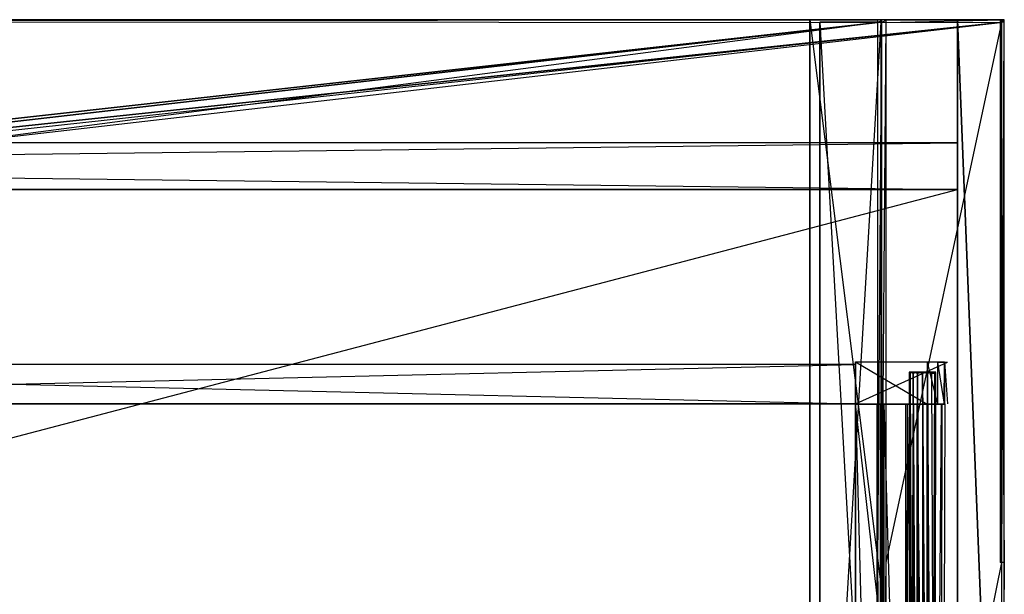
# Model space of a CAD drawing. Extents: x 0 to 1.6, y -0.5 to 0.
# Tile 21 of 21: x 1.2 to 1.6, y -0.23 to 0. Entities that reach past the tile are written whole.
import ezdxf

# ---------------------------------------------------------------- set-up
doc = ezdxf.new("R2010")
doc.units = 0
for name, color, linetype in [('L11_KORPUS_LEGATO_BO_X_15620__Y', 7, 'CONTINUOUS'), ('L12_KORPUS_LEGATO_RWT_X_15620__', 7, 'CONTINUOUS'), ('L13_KORPUS_LEGATO_3_N_B11700___', 7, 'CONTINUOUS'), ('L14_KORPUS_LEGATO_2_N_B11700___', 7, 'CONTINUOUS'), ('L1_DRAWERBOX_LEGATO_REL_7_X_139', 7, 'CONTINUOUS'), ('L27_PLATTE_LEGATO_N_B11700__0__', 7, 'CONTINUOUS'), ('L3_DRAWERBOX_LEGATO_REL_5_X_365', 7, 'CONTINUOUS'), ('L5_DRAWERBOX_LEGATO_REL_3_X_688', 7, 'CONTINUOUS'), ('L6_DRAWERBOX_LEGATO_REL_2_X_688', 7, 'CONTINUOUS'), ('L8_DRAWERBOX_LEGATO_REL_0_X_373', 7, 'CONTINUOUS'), ('L9_KORPUS_LEGATO_SE_X_190__Y_47', 7, 'CONTINUOUS')]:
    doc.layers.add(name, color=color, linetype=linetype)

msp = doc.modelspace()

# ---------------------------------------------------------------- linework, layer by layer
at = {"layer": 'L11_KORPUS_LEGATO_BO_X_15620__Y', "color": 8}
for points, invisible_edges in [([(1.581, -0.4785, 0.02), (0.019, -0.069, 0.02), (0.019, -0.4785, 0.02), (1.581, -0.4785, 0.02)], 13), ([(0.019, -0.069, 0.02), (1.581, -0.4785, 0.02), (1.581, -0.069, 0.02), (0.019, -0.069, 0.02)], 14), ([(1.581, -0.069, 0.001), (0.019, -0.4785, 0.001), (0.019, -0.069, 0.001), (1.581, -0.069, 0.001)], 13), ([(0.019, -0.4785, 0.001), (1.581, -0.069, 0.001), (1.581, -0.4785, 0.001), (0.019, -0.4785, 0.001)], 14), ([(0.019, -0.069, 0.02), (1.581, -0.069, 0.001), (0.019, -0.069, 0.001), (0.019, -0.069, 0.02)], 13), ([(1.581, -0.069, 0.001), (0.019, -0.069, 0.02), (1.581, -0.069, 0.02), (1.581, -0.069, 0.001)], 14), ([(1.581, -0.069, 0.001), (1.581, -0.4785, 0.02), (1.581, -0.4785, 0.001), (1.581, -0.069, 0.001)], 13), ([(1.581, -0.4785, 0.02), (1.581, -0.069, 0.001), (1.581, -0.069, 0.02), (1.581, -0.4785, 0.02)], 14)]:
    msp.add_3dface(points, dxfattribs=dict(at, invisible_edges=invisible_edges))
at = {"layer": 'L12_KORPUS_LEGATO_RWT_X_15620__', "color": 8}
for points, invisible_edges in [([(0.019, -0.05, 0.1605), (1.581, -0.05, 0.0005), (0.019, -0.05, 0.0005), (0.019, -0.05, 0.1605)], 13), ([(1.581, -0.05, 0.0005), (0.019, -0.05, 0.1605), (1.581, -0.05, 0.1605), (1.581, -0.05, 0.0005)], 14), ([(1.581, -0.05, 0.0005), (0.019, -0.069, 0.0005), (0.019, -0.05, 0.0005), (1.581, -0.05, 0.0005)], 13), ([(0.019, -0.069, 0.0005), (1.581, -0.05, 0.0005), (1.581, -0.069, 0.0005), (0.019, -0.069, 0.0005)], 14), ([(1.581, -0.069, 0.1605), (0.019, -0.05, 0.1605), (0.019, -0.069, 0.1605), (1.581, -0.069, 0.1605)], 13), ([(0.019, -0.05, 0.1605), (1.581, -0.069, 0.1605), (1.581, -0.05, 0.1605), (0.019, -0.05, 0.1605)], 14), ([(1.581, -0.05, 0.0005), (1.581, -0.069, 0.1605), (1.581, -0.069, 0.0005), (1.581, -0.05, 0.0005)], 13), ([(1.581, -0.069, 0.1605), (1.581, -0.05, 0.0005), (1.581, -0.05, 0.1605), (1.581, -0.069, 0.1605)], 14), ([(1.581, -0.069, 0.1605), (0.019, -0.069, 0.0005), (1.581, -0.069, 0.0005), (1.581, -0.069, 0.1605)], 13), ([(0.019, -0.069, 0.0005), (1.581, -0.069, 0.1605), (0.019, -0.069, 0.1605), (0.019, -0.069, 0.0005)], 14)]:
    msp.add_3dface(points, dxfattribs=dict(at, invisible_edges=invisible_edges))
at = {"layer": 'L13_KORPUS_LEGATO_3_N_B11700___', "color": 8}
for points, invisible_edges in [([(1.521, 0, 0.332), (1.581, 0, 0.313), (1.521, 0, 0.313), (1.521, 0, 0.332)], 13), ([(1.581, 0, 0.313), (1.521, 0, 0.332), (1.581, 0, 0.332), (1.581, 0, 0.313)], 14), ([(1.581, 0, 0.313), (1.521, -0.4185, 0.313), (1.521, 0, 0.313), (1.581, 0, 0.313)], 13), ([(1.581, -0.4785, 0.313), (1.521, -0.4185, 0.313), (1.581, 0, 0.313), (1.581, -0.4785, 0.313)], 15), ([(1.581, -0.4785, 0.332), (1.521, 0, 0.332), (1.521, -0.4185, 0.332), (1.581, -0.4785, 0.332)], 13), ([(1.521, 0, 0.332), (1.581, -0.4785, 0.332), (1.581, 0, 0.332), (1.521, 0, 0.332)], 14), ([(1.521, -0.4185, 0.332), (1.521, 0, 0.313), (1.521, -0.4185, 0.313), (1.521, -0.4185, 0.332)], 13), ([(1.521, 0, 0.313), (1.521, -0.4185, 0.332), (1.521, 0, 0.332), (1.521, 0, 0.313)], 14), ([(1.581, 0, 0.313), (1.581, -0.4785, 0.332), (1.581, -0.4785, 0.313), (1.581, 0, 0.313)], 13), ([(1.581, -0.4785, 0.332), (1.581, 0, 0.313), (1.581, 0, 0.332), (1.581, -0.4785, 0.332)], 14)]:
    msp.add_3dface(points, dxfattribs=dict(at, invisible_edges=invisible_edges))
at = {"layer": 'L14_KORPUS_LEGATO_2_N_B11700___', "color": 8}
for points, invisible_edges in [([(1.55, -0.001, 0.332), (1.525, -0.425, 0.332), (1.525, -0.001, 0.332), (1.55, -0.001, 0.332)], 13), ([(1.525, -0.425, 0.332), (1.55, -0.001, 0.332), (1.55, -0.45, 0.332), (1.525, -0.425, 0.332)], 14), ([(1.55, -0.45, 0.342), (1.525, -0.001, 0.342), (1.525, -0.425, 0.342), (1.55, -0.45, 0.342)], 13), ([(1.525, -0.001, 0.342), (1.55, -0.45, 0.342), (1.55, -0.001, 0.342), (1.525, -0.001, 0.342)], 14), ([(1.525, -0.425, 0.342), (1.525, -0.001, 0.332), (1.525, -0.425, 0.332), (1.525, -0.425, 0.342)], 13), ([(1.525, -0.001, 0.332), (1.525, -0.425, 0.342), (1.525, -0.001, 0.342), (1.525, -0.001, 0.332)], 14), ([(1.525, -0.001, 0.342), (1.55, -0.001, 0.332), (1.525, -0.001, 0.332), (1.525, -0.001, 0.342)], 13), ([(1.55, -0.001, 0.332), (1.525, -0.001, 0.342), (1.55, -0.001, 0.342), (1.55, -0.001, 0.332)], 14), ([(1.55, -0.001, 0.332), (1.55, -0.45, 0.342), (1.55, -0.45, 0.332), (1.55, -0.001, 0.332)], 13), ([(1.55, -0.45, 0.342), (1.55, -0.001, 0.332), (1.55, -0.001, 0.342), (1.55, -0.45, 0.342)], 14)]:
    msp.add_3dface(points, dxfattribs=dict(at, invisible_edges=invisible_edges))
at = {"layer": 'L1_DRAWERBOX_LEGATO_REL_7_X_139', "color": 8}
for points, invisible_edges in [([(1.561331, -0.143525, 0.1666), (1.561743, -0.143151, 0.164526), (1.561743, -0.143525, 0.164526), (1.561331, -0.143525, 0.1666)], 13), ([(1.561743, -0.143151, 0.164526), (1.561331, -0.143525, 0.1666), (1.561331, -0.143151, 0.1666), (1.561743, -0.143151, 0.164526)], 14), ([(1.561743, -0.143525, 0.168674), (1.561331, -0.143151, 0.1666), (1.561331, -0.143525, 0.1666), (1.561743, -0.143525, 0.168674)], 13), ([(1.561331, -0.143151, 0.1666), (1.561743, -0.143525, 0.168674), (1.561743, -0.143151, 0.168674), (1.561331, -0.143151, 0.1666)], 14), ([(1.561743, -0.143151, 0.168674), (1.562513, -0.143151, 0.1666), (1.561331, -0.143151, 0.1666), (1.561743, -0.143151, 0.168674)], 13), ([(1.561331, -0.143151, 0.1666), (1.562835, -0.143151, 0.164979), (1.561743, -0.143151, 0.164526), (1.561331, -0.143151, 0.1666)], 13), ([(1.562835, -0.143151, 0.164979), (1.561331, -0.143151, 0.1666), (1.562513, -0.143151, 0.1666), (1.562835, -0.143151, 0.164979)], 14), ([(1.561331, -0.453487, 0.1666), (1.561743, -0.143525, 0.164526), (1.561743, -0.453487, 0.164526), (1.561331, -0.453487, 0.1666)], 13), ([(1.561743, -0.143525, 0.164526), (1.561331, -0.453487, 0.1666), (1.561331, -0.143525, 0.1666), (1.561743, -0.143525, 0.164526)], 14), ([(1.561743, -0.453487, 0.168674), (1.561331, -0.143525, 0.1666), (1.561331, -0.453487, 0.1666), (1.561743, -0.453487, 0.168674)], 13), ([(1.561331, -0.143525, 0.1666), (1.561743, -0.453487, 0.168674), (1.561743, -0.143525, 0.168674), (1.561331, -0.143525, 0.1666)], 14), ([(1.561743, -0.143525, 0.164526), (1.562918, -0.143151, 0.162768), (1.562918, -0.143525, 0.162768), (1.561743, -0.143525, 0.164526)], 13), ([(1.562918, -0.143151, 0.162768), (1.561743, -0.143525, 0.164526), (1.561743, -0.143151, 0.164526), (1.562918, -0.143151, 0.162768)], 14), ([(1.562918, -0.143525, 0.170432), (1.561743, -0.143151, 0.168674), (1.561743, -0.143525, 0.168674), (1.562918, -0.143525, 0.170432)], 13), ([(1.561743, -0.143151, 0.168674), (1.562918, -0.143525, 0.170432), (1.562918, -0.143151, 0.170432), (1.561743, -0.143151, 0.168674)], 14), ([(1.561743, -0.143151, 0.168674), (1.563754, -0.143151, 0.169596), (1.562835, -0.143151, 0.168221), (1.561743, -0.143151, 0.168674)], 13), ([(1.563754, -0.143151, 0.169596), (1.561743, -0.143151, 0.168674), (1.562918, -0.143151, 0.170432), (1.563754, -0.143151, 0.169596)], 14), ([(1.562513, -0.143151, 0.1666), (1.561743, -0.143151, 0.168674), (1.562835, -0.143151, 0.168221), (1.562513, -0.143151, 0.1666)], 14), ([(1.561743, -0.143151, 0.164526), (1.563754, -0.143151, 0.163604), (1.562918, -0.143151, 0.162768), (1.561743, -0.143151, 0.164526)], 13), ([(1.563754, -0.143151, 0.163604), (1.561743, -0.143151, 0.164526), (1.562835, -0.143151, 0.164979), (1.563754, -0.143151, 0.163604)], 14), ([(1.561743, -0.453487, 0.164526), (1.562918, -0.143525, 0.162768), (1.562918, -0.453487, 0.162768), (1.561743, -0.453487, 0.164526)], 13), ([(1.562918, -0.143525, 0.162768), (1.561743, -0.453487, 0.164526), (1.561743, -0.143525, 0.164526), (1.562918, -0.143525, 0.162768)], 14), ([(1.562918, -0.453487, 0.170432), (1.561743, -0.143525, 0.168674), (1.561743, -0.453487, 0.168674), (1.562918, -0.453487, 0.170432)], 13), ([(1.561743, -0.143525, 0.168674), (1.562918, -0.453487, 0.170432), (1.562918, -0.143525, 0.170432), (1.561743, -0.143525, 0.168674)], 14), ([(1.570664, -0.143151, 0.164979), (1.562835, -0.143151, 0.164979), (1.562513, -0.143151, 0.1666), (1.570664, -0.143151, 0.164979)], 10), ([(1.570664, -0.143151, 0.164979), (1.562513, -0.143151, 0.1666), (1.570987, -0.143151, 0.1666), (1.570664, -0.143151, 0.164979)], 13), ([(1.570987, -0.143151, 0.1666), (1.562513, -0.143151, 0.1666), (1.570664, -0.143151, 0.168221), (1.570987, -0.143151, 0.1666)], 10), ([(1.570664, -0.143151, 0.168221), (1.562513, -0.143151, 0.1666), (1.562835, -0.143151, 0.168221), (1.570664, -0.143151, 0.168221)], 13), ([(1.570664, -0.143151, 0.164979), (1.563754, -0.143151, 0.163604), (1.562835, -0.143151, 0.164979), (1.570664, -0.143151, 0.164979)], 13), ([(1.570664, -0.143151, 0.168221), (1.562835, -0.143151, 0.168221), (1.569746, -0.143151, 0.169596), (1.570664, -0.143151, 0.168221)], 14), ([(1.569746, -0.143151, 0.169596), (1.562835, -0.143151, 0.168221), (1.563754, -0.143151, 0.169596), (1.569746, -0.143151, 0.169596)], 15), ([(1.564676, -0.143151, 0.161593), (1.562918, -0.143525, 0.162768), (1.562918, -0.143151, 0.162768), (1.564676, -0.143151, 0.161593)], 13), ([(1.562918, -0.143525, 0.162768), (1.564676, -0.143151, 0.161593), (1.564676, -0.143525, 0.161593), (1.562918, -0.143525, 0.162768)], 14), ([(1.562918, -0.143151, 0.170432), (1.565128, -0.143151, 0.170514), (1.563754, -0.143151, 0.169596), (1.562918, -0.143151, 0.170432)], 13), ([(1.565128, -0.143151, 0.170514), (1.562918, -0.143151, 0.170432), (1.564676, -0.143151, 0.171607), (1.565128, -0.143151, 0.170514)], 14), ([(1.562918, -0.143151, 0.162768), (1.565128, -0.143151, 0.162686), (1.564676, -0.143151, 0.161593), (1.562918, -0.143151, 0.162768)], 13), ([(1.565128, -0.143151, 0.162686), (1.562918, -0.143151, 0.162768), (1.563754, -0.143151, 0.163604), (1.565128, -0.143151, 0.162686)], 14), ([(1.564676, -0.143525, 0.171607), (1.562918, -0.143151, 0.170432), (1.562918, -0.143525, 0.170432), (1.564676, -0.143525, 0.171607)], 13), ([(1.562918, -0.143151, 0.170432), (1.564676, -0.143525, 0.171607), (1.564676, -0.143151, 0.171607), (1.562918, -0.143151, 0.170432)], 14), ([(1.562918, -0.143525, 0.162768), (1.564676, -0.453487, 0.161593), (1.562918, -0.453487, 0.162768), (1.562918, -0.143525, 0.162768)], 13), ([(1.564676, -0.453487, 0.161593), (1.562918, -0.143525, 0.162768), (1.564676, -0.143525, 0.161593), (1.564676, -0.453487, 0.161593)], 14), ([(1.564676, -0.453487, 0.171607), (1.562918, -0.143525, 0.170432), (1.562918, -0.453487, 0.170432), (1.564676, -0.453487, 0.171607)], 13), ([(1.562918, -0.143525, 0.170432), (1.564676, -0.453487, 0.171607), (1.564676, -0.143525, 0.171607), (1.562918, -0.143525, 0.170432)], 14), ([(1.569746, -0.143151, 0.163604), (1.565128, -0.143151, 0.162686), (1.563754, -0.143151, 0.163604), (1.569746, -0.143151, 0.163604)], 13), ([(1.569746, -0.143151, 0.163604), (1.563754, -0.143151, 0.163604), (1.570664, -0.143151, 0.164979), (1.569746, -0.143151, 0.163604)], 10), ([(1.569746, -0.143151, 0.169596), (1.563754, -0.143151, 0.169596), (1.568371, -0.143151, 0.170514), (1.569746, -0.143151, 0.169596)], 15), ([(1.568371, -0.143151, 0.170514), (1.563754, -0.143151, 0.169596), (1.565128, -0.143151, 0.170514), (1.568371, -0.143151, 0.170514)], 15), ([(1.56675, -0.143151, 0.161181), (1.564676, -0.143525, 0.161593), (1.564676, -0.143151, 0.161593), (1.56675, -0.143151, 0.161181)], 13), ([(1.564676, -0.143525, 0.161593), (1.56675, -0.143151, 0.161181), (1.56675, -0.143525, 0.161181), (1.564676, -0.143525, 0.161593)], 14), ([(1.56675, -0.143525, 0.172019), (1.564676, -0.143151, 0.171607), (1.564676, -0.143525, 0.171607), (1.56675, -0.143525, 0.172019)], 13), ([(1.564676, -0.143151, 0.171607), (1.56675, -0.143525, 0.172019), (1.56675, -0.143151, 0.172019), (1.564676, -0.143151, 0.171607)], 14), ([(1.564676, -0.143151, 0.171607), (1.56675, -0.143151, 0.170837), (1.565128, -0.143151, 0.170514), (1.564676, -0.143151, 0.171607)], 13), ([(1.56675, -0.143151, 0.170837), (1.564676, -0.143151, 0.171607), (1.56675, -0.143151, 0.172019), (1.56675, -0.143151, 0.170837)], 14), ([(1.564676, -0.143151, 0.161593), (1.56675, -0.143151, 0.162363), (1.56675, -0.143151, 0.161181), (1.564676, -0.143151, 0.161593)], 13), ([(1.56675, -0.143151, 0.162363), (1.564676, -0.143151, 0.161593), (1.565128, -0.143151, 0.162686), (1.56675, -0.143151, 0.162363)], 14), ([(1.564676, -0.143525, 0.161593), (1.56675, -0.453487, 0.161181), (1.564676, -0.453487, 0.161593), (1.564676, -0.143525, 0.161593)], 13), ([(1.56675, -0.453487, 0.161181), (1.564676, -0.143525, 0.161593), (1.56675, -0.143525, 0.161181), (1.56675, -0.453487, 0.161181)], 14), ([(1.56675, -0.453487, 0.172019), (1.564676, -0.143525, 0.171607), (1.564676, -0.453487, 0.171607), (1.56675, -0.453487, 0.172019)], 13), ([(1.564676, -0.143525, 0.171607), (1.56675, -0.453487, 0.172019), (1.56675, -0.143525, 0.172019), (1.564676, -0.143525, 0.171607)], 14), ([(1.565128, -0.143151, 0.162686), (1.568371, -0.143151, 0.162686), (1.56675, -0.143151, 0.162363), (1.565128, -0.143151, 0.162686)], 13), ([(1.568371, -0.143151, 0.162686), (1.565128, -0.143151, 0.162686), (1.569746, -0.143151, 0.163604), (1.568371, -0.143151, 0.162686)], 10), ([(1.568371, -0.143151, 0.170514), (1.565128, -0.143151, 0.170514), (1.56675, -0.143151, 0.170837), (1.568371, -0.143151, 0.170514)], 15), ([(1.568824, -0.143525, 0.171607), (1.56675, -0.143151, 0.172019), (1.56675, -0.143525, 0.172019), (1.568824, -0.143525, 0.171607)], 13), ([(1.56675, -0.143151, 0.172019), (1.568824, -0.143525, 0.171607), (1.568824, -0.143151, 0.171607), (1.56675, -0.143151, 0.172019)], 14), ([(1.568824, -0.143151, 0.161593), (1.56675, -0.143525, 0.161181), (1.56675, -0.143151, 0.161181), (1.568824, -0.143151, 0.161593)], 13), ([(1.56675, -0.143525, 0.161181), (1.568824, -0.143151, 0.161593), (1.568824, -0.143525, 0.161593), (1.56675, -0.143525, 0.161181)], 14), ([(1.56675, -0.143151, 0.162363), (1.568824, -0.143151, 0.161593), (1.56675, -0.143151, 0.161181), (1.56675, -0.143151, 0.162363)], 13), ([(1.568824, -0.143151, 0.161593), (1.56675, -0.143151, 0.162363), (1.568371, -0.143151, 0.162686), (1.568824, -0.143151, 0.161593)], 14), ([(1.56675, -0.143151, 0.170837), (1.568824, -0.143151, 0.171607), (1.568371, -0.143151, 0.170514), (1.56675, -0.143151, 0.170837)], 13), ([(1.568824, -0.143151, 0.171607), (1.56675, -0.143151, 0.170837), (1.56675, -0.143151, 0.172019), (1.568824, -0.143151, 0.171607)], 14), ([(1.568824, -0.453487, 0.171607), (1.56675, -0.143525, 0.172019), (1.56675, -0.453487, 0.172019), (1.568824, -0.453487, 0.171607)], 13), ([(1.56675, -0.143525, 0.172019), (1.568824, -0.453487, 0.171607), (1.568824, -0.143525, 0.171607), (1.56675, -0.143525, 0.172019)], 14), ([(1.56675, -0.143525, 0.161181), (1.568824, -0.453487, 0.161593), (1.56675, -0.453487, 0.161181), (1.56675, -0.143525, 0.161181)], 13), ([(1.568824, -0.453487, 0.161593), (1.56675, -0.143525, 0.161181), (1.568824, -0.143525, 0.161593), (1.568824, -0.453487, 0.161593)], 14), ([(1.568371, -0.143151, 0.162686), (1.570582, -0.143151, 0.162768), (1.568824, -0.143151, 0.161593), (1.568371, -0.143151, 0.162686)], 13), ([(1.570582, -0.143151, 0.162768), (1.568371, -0.143151, 0.162686), (1.569746, -0.143151, 0.163604), (1.570582, -0.143151, 0.162768)], 14), ([(1.568371, -0.143151, 0.170514), (1.570582, -0.143151, 0.170432), (1.569746, -0.143151, 0.169596), (1.568371, -0.143151, 0.170514)], 13), ([(1.570582, -0.143151, 0.170432), (1.568371, -0.143151, 0.170514), (1.568824, -0.143151, 0.171607), (1.570582, -0.143151, 0.170432)], 14), ([(1.570582, -0.143525, 0.170432), (1.568824, -0.143151, 0.171607), (1.568824, -0.143525, 0.171607), (1.570582, -0.143525, 0.170432)], 13), ([(1.568824, -0.143151, 0.171607), (1.570582, -0.143525, 0.170432), (1.570582, -0.143151, 0.170432), (1.568824, -0.143151, 0.171607)], 14), ([(1.570582, -0.143151, 0.162768), (1.568824, -0.143525, 0.161593), (1.568824, -0.143151, 0.161593), (1.570582, -0.143151, 0.162768)], 13), ([(1.568824, -0.143525, 0.161593), (1.570582, -0.143151, 0.162768), (1.570582, -0.143525, 0.162768), (1.568824, -0.143525, 0.161593)], 14), ([(1.570582, -0.453487, 0.170432), (1.568824, -0.143525, 0.171607), (1.568824, -0.453487, 0.171607), (1.570582, -0.453487, 0.170432)], 13), ([(1.568824, -0.143525, 0.171607), (1.570582, -0.453487, 0.170432), (1.570582, -0.143525, 0.170432), (1.568824, -0.143525, 0.171607)], 14), ([(1.568824, -0.143525, 0.161593), (1.570582, -0.453487, 0.162768), (1.568824, -0.453487, 0.161593), (1.568824, -0.143525, 0.161593)], 13), ([(1.570582, -0.453487, 0.162768), (1.568824, -0.143525, 0.161593), (1.570582, -0.143525, 0.162768), (1.570582, -0.453487, 0.162768)], 14), ([(1.569746, -0.143151, 0.163604), (1.571757, -0.143151, 0.164526), (1.570582, -0.143151, 0.162768), (1.569746, -0.143151, 0.163604)], 13), ([(1.571757, -0.143151, 0.164526), (1.569746, -0.143151, 0.163604), (1.570664, -0.143151, 0.164979), (1.571757, -0.143151, 0.164526)], 14), ([(1.569746, -0.143151, 0.169596), (1.571757, -0.143151, 0.168674), (1.570664, -0.143151, 0.168221), (1.569746, -0.143151, 0.169596)], 13), ([(1.571757, -0.143151, 0.168674), (1.569746, -0.143151, 0.169596), (1.570582, -0.143151, 0.170432), (1.571757, -0.143151, 0.168674)], 14), ([(1.571757, -0.143151, 0.168674), (1.570582, -0.143525, 0.170432), (1.571757, -0.143525, 0.168674), (1.571757, -0.143151, 0.168674)], 13), ([(1.570582, -0.143525, 0.170432), (1.571757, -0.143151, 0.168674), (1.570582, -0.143151, 0.170432), (1.570582, -0.143525, 0.170432)], 14), ([(1.570582, -0.143151, 0.162768), (1.571757, -0.143525, 0.164526), (1.570582, -0.143525, 0.162768), (1.570582, -0.143151, 0.162768)], 13), ([(1.571757, -0.143525, 0.164526), (1.570582, -0.143151, 0.162768), (1.571757, -0.143151, 0.164526), (1.571757, -0.143525, 0.164526)], 14), ([(1.571757, -0.143525, 0.168674), (1.570582, -0.453487, 0.170432), (1.571757, -0.453487, 0.168674), (1.571757, -0.143525, 0.168674)], 13), ([(1.570582, -0.453487, 0.170432), (1.571757, -0.143525, 0.168674), (1.570582, -0.143525, 0.170432), (1.570582, -0.453487, 0.170432)], 14), ([(1.570582, -0.143525, 0.162768), (1.571757, -0.453487, 0.164526), (1.570582, -0.453487, 0.162768), (1.570582, -0.143525, 0.162768)], 13), ([(1.571757, -0.453487, 0.164526), (1.570582, -0.143525, 0.162768), (1.571757, -0.143525, 0.164526), (1.571757, -0.453487, 0.164526)], 14), ([(1.570664, -0.143151, 0.164979), (1.572169, -0.143151, 0.1666), (1.571757, -0.143151, 0.164526), (1.570664, -0.143151, 0.164979)], 13), ([(1.572169, -0.143151, 0.1666), (1.570664, -0.143151, 0.164979), (1.570987, -0.143151, 0.1666), (1.572169, -0.143151, 0.1666)], 14), ([(1.571757, -0.143151, 0.168674), (1.570987, -0.143151, 0.1666), (1.570664, -0.143151, 0.168221), (1.571757, -0.143151, 0.168674)], 14), ([(1.570987, -0.143151, 0.1666), (1.571757, -0.143151, 0.168674), (1.572169, -0.143151, 0.1666), (1.570987, -0.143151, 0.1666)], 13), ([(1.572169, -0.143151, 0.1666), (1.571757, -0.143525, 0.168674), (1.572169, -0.143525, 0.1666), (1.572169, -0.143151, 0.1666)], 13), ([(1.571757, -0.143525, 0.168674), (1.572169, -0.143151, 0.1666), (1.571757, -0.143151, 0.168674), (1.571757, -0.143525, 0.168674)], 14), ([(1.571757, -0.143151, 0.164526), (1.572169, -0.143525, 0.1666), (1.571757, -0.143525, 0.164526), (1.571757, -0.143151, 0.164526)], 13), ([(1.572169, -0.143525, 0.1666), (1.571757, -0.143151, 0.164526), (1.572169, -0.143151, 0.1666), (1.572169, -0.143525, 0.1666)], 14), ([(1.572169, -0.143525, 0.1666), (1.571757, -0.453487, 0.168674), (1.572169, -0.453487, 0.1666), (1.572169, -0.143525, 0.1666)], 13), ([(1.571757, -0.453487, 0.168674), (1.572169, -0.143525, 0.1666), (1.571757, -0.143525, 0.168674), (1.571757, -0.453487, 0.168674)], 14), ([(1.571757, -0.143525, 0.164526), (1.572169, -0.453487, 0.1666), (1.571757, -0.453487, 0.164526), (1.571757, -0.143525, 0.164526)], 13), ([(1.572169, -0.453487, 0.1666), (1.571757, -0.143525, 0.164526), (1.572169, -0.143525, 0.1666), (1.572169, -0.453487, 0.1666)], 14)]:
    msp.add_3dface(points, dxfattribs=dict(at, invisible_edges=invisible_edges))
at = {"layer": 'L27_PLATTE_LEGATO_N_B11700__0__', "color": 8}
for points, invisible_edges in [([(0.00192, 0, 0.378361), (1.598322, 0, 0.374378), (0.00192, 0, 0.374378), (0.00192, 0, 0.378361)], 13), ([(1.598322, 0, 0.374378), (0.00192, 0, 0.378361), (1.598322, 0, 0.378361), (1.598322, 0, 0.374378)], 14), ([(0.00192, 0, 0.38), (1.598322, 0, 0.378361), (0.00192, 0, 0.378361), (0.00192, 0, 0.38)], 13), ([(1.598322, 0, 0.378361), (0.00192, 0, 0.38), (1.598322, 0, 0.38), (1.598322, 0, 0.378361)], 14), ([(0.00192, 0, 0.3732), (1.597308, 0, 0.372564), (0.002934, 0, 0.372564), (0.00192, 0, 0.3732)], 13), ([(1.597308, 0, 0.372564), (0.00192, 0, 0.3732), (1.598322, 0, 0.3732), (1.597308, 0, 0.372564)], 14), ([(0.00192, 0, 0.374378), (1.598322, 0, 0.3732), (0.00192, 0, 0.3732), (0.00192, 0, 0.374378)], 13), ([(1.598322, 0, 0.3732), (0.00192, 0, 0.374378), (1.598322, 0, 0.374378), (1.598322, 0, 0.3732)], 14), ([(1.598322, -0.001197, 0.38), (0.00192, 0, 0.38), (0.00192, -0.001197, 0.38), (1.598322, -0.001197, 0.38)], 13), ([(0.00192, 0, 0.38), (1.598322, -0.001197, 0.38), (1.598322, 0, 0.38), (0.00192, 0, 0.38)], 14), ([(0.002934, 0, 0.372564), (1.550281, 0, 0.343069), (0.049961, 0, 0.343069), (0.002934, 0, 0.372564)], 13), ([(1.550281, 0, 0.343069), (0.002934, 0, 0.372564), (1.597308, 0, 0.372564), (1.550281, 0, 0.343069)], 14), ([(0.049961, 0, 0.343069), (1.548577, 0, 0.342), (0.051665, 0, 0.342), (0.049961, 0, 0.343069)], 13), ([(1.548577, 0, 0.342), (0.049961, 0, 0.343069), (1.550281, 0, 0.343069), (1.548577, 0, 0.342)], 14), ([(1.548577, 0, 0.342), (0.051665, -0.001197, 0.342), (0.051665, 0, 0.342), (1.548577, 0, 0.342)], 13), ([(0.051665, -0.001197, 0.342), (1.548577, 0, 0.342), (1.548577, -0.001197, 0.342), (0.051665, -0.001197, 0.342)], 14), ([(1.550281, 0, 0.343069), (1.550256, 0, 0.342), (1.548577, 0, 0.342), (1.550281, 0, 0.343069)], 13), ([(1.550256, 0, 0.342), (1.548577, -0.001197, 0.342), (1.548577, 0, 0.342), (1.550256, 0, 0.342)], 13), ([(1.548577, -0.001197, 0.342), (1.550256, 0, 0.342), (1.550256, -0.001197, 0.342), (1.548577, -0.001197, 0.342)], 14), ([(1.551959, 0, 0.343069), (1.550256, -0.001197, 0.342), (1.550256, 0, 0.342), (1.551959, 0, 0.343069)], 13), ([(1.550256, -0.001197, 0.342), (1.551959, 0, 0.343069), (1.551959, -0.001197, 0.343069), (1.550256, -0.001197, 0.342)], 14), ([(1.550256, 0, 0.342), (1.550281, 0, 0.343069), (1.551959, 0, 0.343069), (1.550256, 0, 0.342)], 14), ([(1.597308, 0, 0.372564), (1.551959, 0, 0.343069), (1.550281, 0, 0.343069), (1.597308, 0, 0.372564)], 13), ([(1.598987, 0, 0.372564), (1.551959, -0.001197, 0.343069), (1.551959, 0, 0.343069), (1.598987, 0, 0.372564)], 13), ([(1.551959, -0.001197, 0.343069), (1.598987, 0, 0.372564), (1.598987, -0.001197, 0.372564), (1.551959, -0.001197, 0.343069)], 14), ([(1.551959, 0, 0.343069), (1.597308, 0, 0.372564), (1.598987, 0, 0.372564), (1.551959, 0, 0.343069)], 14), ([(1.598322, 0, 0.3732), (1.598987, 0, 0.372564), (1.597308, 0, 0.372564), (1.598322, 0, 0.3732)], 13), ([(1.6, -0.001197, 0.38), (1.598322, 0, 0.38), (1.598322, -0.001197, 0.38), (1.6, -0.001197, 0.38)], 13), ([(1.598322, 0, 0.38), (1.6, -0.001197, 0.38), (1.6, 0, 0.38), (1.598322, 0, 0.38)], 14), ([(1.598322, 0, 0.38), (1.6, 0, 0.378361), (1.598322, 0, 0.378361), (1.598322, 0, 0.38)], 13), ([(1.6, 0, 0.378361), (1.598322, 0, 0.38), (1.6, 0, 0.38), (1.6, 0, 0.378361)], 14), ([(1.598322, 0, 0.378361), (1.6, 0, 0.374378), (1.598322, 0, 0.374378), (1.598322, 0, 0.378361)], 13), ([(1.6, 0, 0.374378), (1.598322, 0, 0.378361), (1.6, 0, 0.378361), (1.6, 0, 0.374378)], 14), ([(1.598322, 0, 0.374378), (1.6, 0, 0.3732), (1.598322, 0, 0.3732), (1.598322, 0, 0.374378)], 13), ([(1.6, 0, 0.3732), (1.598322, 0, 0.374378), (1.6, 0, 0.374378), (1.6, 0, 0.3732)], 14), ([(1.598987, 0, 0.372564), (1.598322, 0, 0.3732), (1.6, 0, 0.3732), (1.598987, 0, 0.372564)], 14), ([(1.6, 0, 0.3732), (1.598987, -0.001197, 0.372564), (1.598987, 0, 0.372564), (1.6, 0, 0.3732)], 13), ([(1.598987, -0.001197, 0.372564), (1.6, 0, 0.3732), (1.6, -0.001197, 0.3732), (1.598987, -0.001197, 0.372564)], 14), ([(1.6, 0, 0.3732), (1.6, -0.001197, 0.374378), (1.6, -0.001197, 0.3732), (1.6, 0, 0.3732)], 13), ([(1.6, -0.001197, 0.374378), (1.6, 0, 0.3732), (1.6, 0, 0.374378), (1.6, -0.001197, 0.374378)], 14), ([(1.6, 0, 0.374378), (1.6, -0.001197, 0.378361), (1.6, -0.001197, 0.374378), (1.6, 0, 0.374378)], 13), ([(1.6, -0.001197, 0.378361), (1.6, 0, 0.374378), (1.6, 0, 0.378361), (1.6, -0.001197, 0.378361)], 14), ([(1.6, 0, 0.378361), (1.6, -0.001197, 0.38), (1.6, -0.001197, 0.378361), (1.6, 0, 0.378361)], 13), ([(1.6, -0.001197, 0.38), (1.6, 0, 0.378361), (1.6, 0, 0.38), (1.6, -0.001197, 0.38)], 14), ([(0.00192, -0.001197, 0.38), (0.382226, -0.129992, 0.38), (1.598322, -0.001197, 0.38), (0.00192, -0.001197, 0.38)], 13), ([(0.382383, -0.130785, 0.342), (0.051665, -0.001197, 0.342), (1.548577, -0.001197, 0.342), (0.382383, -0.130785, 0.342)], 10), ([(1.598322, -0.001197, 0.38), (0.382226, -0.129992, 0.38), (0.400233, -0.128218, 0.38), (1.598322, -0.001197, 0.38)], 10), ([(0.382383, -0.130785, 0.342), (1.548577, -0.001197, 0.342), (0.400233, -0.129027, 0.342), (0.382383, -0.130785, 0.342)], 10), ([(1.598322, -0.001197, 0.38), (0.400233, -0.128218, 0.38), (0.418241, -0.129992, 0.38), (1.598322, -0.001197, 0.38)], 13), ([(0.400233, -0.129027, 0.342), (1.548577, -0.001197, 0.342), (0.418083, -0.130785, 0.342), (0.400233, -0.129027, 0.342)], 13), ([(0.418083, -0.130785, 0.342), (1.548577, -0.001197, 0.342), (0.435247, -0.135991, 0.342), (0.418083, -0.130785, 0.342)], 10), ([(1.598322, -0.001197, 0.38), (0.418241, -0.129992, 0.38), (0.435557, -0.135245, 0.38), (1.598322, -0.001197, 0.38)], 10), ([(0.435247, -0.135991, 0.342), (1.548577, -0.001197, 0.342), (0.451066, -0.144446, 0.342), (0.435247, -0.135991, 0.342)], 13), ([(1.598322, -0.001197, 0.38), (0.435557, -0.135245, 0.38), (0.451515, -0.143774, 0.38), (1.598322, -0.001197, 0.38)], 13), ([(0.451066, -0.144446, 0.342), (1.548577, -0.001197, 0.342), (0.464931, -0.155825, 0.342), (0.451066, -0.144446, 0.342)], 15), ([(1.598322, -0.001197, 0.38), (0.451515, -0.143774, 0.38), (0.465502, -0.155254, 0.38), (1.598322, -0.001197, 0.38)], 15), ([(0.464931, -0.155825, 0.342), (1.548577, -0.001197, 0.342), (0.47631, -0.16969, 0.342), (0.464931, -0.155825, 0.342)], 15), ([(1.598322, -0.001197, 0.38), (0.465502, -0.155254, 0.38), (0.476982, -0.169241, 0.38), (1.598322, -0.001197, 0.38)], 15), ([(0.47631, -0.16969, 0.342), (1.548577, -0.001197, 0.342), (0.484765, -0.185509, 0.342), (0.47631, -0.16969, 0.342)], 15), ([(1.598322, -0.001197, 0.38), (0.476982, -0.169241, 0.38), (0.485512, -0.185199, 0.38), (1.598322, -0.001197, 0.38)], 15), ([(0.484765, -0.185509, 0.342), (1.548577, -0.001197, 0.342), (0.489972, -0.202673, 0.342), (0.484765, -0.185509, 0.342)], 15), ([(1.598322, -0.001197, 0.38), (0.485512, -0.185199, 0.38), (0.490764, -0.202515, 0.38), (1.598322, -0.001197, 0.38)], 15), ([(0.489972, -0.202673, 0.342), (1.548577, -0.001197, 0.342), (0.49173, -0.220523, 0.342), (0.489972, -0.202673, 0.342)], 15), ([(1.598322, -0.001197, 0.38), (0.490764, -0.202515, 0.38), (0.492538, -0.220523, 0.38), (1.598322, -0.001197, 0.38)], 15), ([(0.49173, -0.220523, 0.342), (1.548577, -0.001197, 0.342), (1.548577, -0.220523, 0.342), (0.49173, -0.220523, 0.342)], 15), ([(1.598322, -0.001197, 0.38), (0.492538, -0.220523, 0.38), (1.598322, -0.220523, 0.38), (1.598322, -0.001197, 0.38)], 15), ([(1.550256, -0.001197, 0.342), (1.548577, -0.220523, 0.342), (1.548577, -0.001197, 0.342), (1.550256, -0.001197, 0.342)], 13), ([(1.548577, -0.220523, 0.342), (1.550256, -0.001197, 0.342), (1.550256, -0.220523, 0.342), (1.548577, -0.220523, 0.342)], 14), ([(1.551959, -0.001197, 0.343069), (1.550256, -0.220523, 0.342), (1.550256, -0.001197, 0.342), (1.551959, -0.001197, 0.343069)], 13), ([(1.550256, -0.220523, 0.342), (1.551959, -0.001197, 0.343069), (1.551959, -0.220523, 0.343069), (1.550256, -0.220523, 0.342)], 14), ([(1.598987, -0.001197, 0.372564), (1.551959, -0.220523, 0.343069), (1.551959, -0.001197, 0.343069), (1.598987, -0.001197, 0.372564)], 13), ([(1.551959, -0.220523, 0.343069), (1.598987, -0.001197, 0.372564), (1.598987, -0.220523, 0.372564), (1.551959, -0.220523, 0.343069)], 14), ([(1.6, -0.220523, 0.38), (1.598322, -0.001197, 0.38), (1.598322, -0.220523, 0.38), (1.6, -0.220523, 0.38)], 13), ([(1.598322, -0.001197, 0.38), (1.6, -0.220523, 0.38), (1.6, -0.001197, 0.38), (1.598322, -0.001197, 0.38)], 14), ([(1.6, -0.001197, 0.3732), (1.598987, -0.220523, 0.372564), (1.598987, -0.001197, 0.372564), (1.6, -0.001197, 0.3732)], 13), ([(1.598987, -0.220523, 0.372564), (1.6, -0.001197, 0.3732), (1.6, -0.220523, 0.3732), (1.598987, -0.220523, 0.372564)], 14), ([(1.6, -0.001197, 0.378361), (1.6, -0.220523, 0.38), (1.6, -0.220523, 0.378361), (1.6, -0.001197, 0.378361)], 13), ([(1.6, -0.220523, 0.38), (1.6, -0.001197, 0.378361), (1.6, -0.001197, 0.38), (1.6, -0.220523, 0.38)], 14), ([(1.6, -0.001197, 0.374378), (1.6, -0.220523, 0.378361), (1.6, -0.220523, 0.374378), (1.6, -0.001197, 0.374378)], 13), ([(1.6, -0.220523, 0.378361), (1.6, -0.001197, 0.374378), (1.6, -0.001197, 0.378361), (1.6, -0.220523, 0.378361)], 14), ([(1.6, -0.001197, 0.3732), (1.6, -0.220523, 0.374378), (1.6, -0.220523, 0.3732), (1.6, -0.001197, 0.3732)], 13), ([(1.6, -0.220523, 0.374378), (1.6, -0.001197, 0.3732), (1.6, -0.001197, 0.374378), (1.6, -0.220523, 0.374378)], 14), ([(1.548577, -0.448631, 0.342), (0.489972, -0.238373, 0.342), (0.49173, -0.220523, 0.342), (1.548577, -0.448631, 0.342)], 15), ([(0.490764, -0.23853, 0.38), (1.598322, -0.498375, 0.38), (0.492538, -0.220523, 0.38), (0.490764, -0.23853, 0.38)], 15), ([(1.548577, -0.448631, 0.342), (0.49173, -0.220523, 0.342), (1.548577, -0.220523, 0.342), (1.548577, -0.448631, 0.342)], 15), ([(0.492538, -0.220523, 0.38), (1.598322, -0.498375, 0.38), (1.598322, -0.220523, 0.38), (0.492538, -0.220523, 0.38)], 15), ([(1.550256, -0.220523, 0.342), (1.548577, -0.448631, 0.342), (1.548577, -0.220523, 0.342), (1.550256, -0.220523, 0.342)], 13), ([(1.548577, -0.448631, 0.342), (1.550256, -0.220523, 0.342), (1.550256, -0.448631, 0.342), (1.548577, -0.448631, 0.342)], 14), ([(1.551959, -0.220523, 0.343069), (1.550256, -0.448631, 0.342), (1.550256, -0.220523, 0.342), (1.551959, -0.220523, 0.343069)], 13), ([(1.550256, -0.448631, 0.342), (1.551959, -0.220523, 0.343069), (1.551959, -0.450334, 0.343069), (1.550256, -0.448631, 0.342)], 14), ([(1.598987, -0.220523, 0.372564), (1.551959, -0.450334, 0.343069), (1.551959, -0.220523, 0.343069), (1.598987, -0.220523, 0.372564)], 13), ([(1.551959, -0.450334, 0.343069), (1.598987, -0.220523, 0.372564), (1.598987, -0.497362, 0.372564), (1.551959, -0.450334, 0.343069)], 14), ([(1.598322, -0.498375, 0.38), (1.6, -0.220523, 0.38), (1.598322, -0.220523, 0.38), (1.598322, -0.498375, 0.38)], 13), ([(1.6, -0.220523, 0.38), (1.598322, -0.498375, 0.38), (1.6, -0.498375, 0.38), (1.6, -0.220523, 0.38)], 14), ([(1.6, -0.220523, 0.3732), (1.598987, -0.497362, 0.372564), (1.598987, -0.220523, 0.372564), (1.6, -0.220523, 0.3732)], 13), ([(1.598987, -0.497362, 0.372564), (1.6, -0.220523, 0.3732), (1.6, -0.498375, 0.3732), (1.598987, -0.497362, 0.372564)], 14), ([(1.6, -0.220523, 0.378361), (1.6, -0.498375, 0.38), (1.6, -0.498375, 0.378361), (1.6, -0.220523, 0.378361)], 13), ([(1.6, -0.498375, 0.38), (1.6, -0.220523, 0.378361), (1.6, -0.220523, 0.38), (1.6, -0.498375, 0.38)], 14), ([(1.6, -0.220523, 0.3732), (1.6, -0.498375, 0.374378), (1.6, -0.498375, 0.3732), (1.6, -0.220523, 0.3732)], 13), ([(1.6, -0.498375, 0.374378), (1.6, -0.220523, 0.3732), (1.6, -0.220523, 0.374378), (1.6, -0.498375, 0.374378)], 14), ([(1.6, -0.220523, 0.374378), (1.6, -0.498375, 0.378361), (1.6, -0.498375, 0.374378), (1.6, -0.220523, 0.374378)], 13), ([(1.6, -0.498375, 0.378361), (1.6, -0.220523, 0.374378), (1.6, -0.220523, 0.378361), (1.6, -0.498375, 0.378361)], 14)]:
    msp.add_3dface(points, dxfattribs=dict(at, invisible_edges=invisible_edges))
at = {"layer": 'L3_DRAWERBOX_LEGATO_REL_5_X_365', "color": 8}
for points, invisible_edges in [([(1.539515, -0.48, 0.048743), (1.539515, -0.156, 0.032), (1.539515, -0.48, 0.032), (1.539515, -0.48, 0.048743)], 13), ([(1.539515, -0.156, 0.032), (1.539515, -0.48, 0.048743), (1.539515, -0.156, 0.048743), (1.539515, -0.156, 0.032)], 14), ([(1.539515, -0.156, 0.032), (1.576, -0.48, 0.032), (1.539515, -0.48, 0.032), (1.539515, -0.156, 0.032)], 13), ([(1.576, -0.48, 0.032), (1.539515, -0.156, 0.032), (1.576, -0.156, 0.032), (1.576, -0.48, 0.032)], 14), ([(1.548259, -0.48, 0.055052), (1.539515, -0.156, 0.048743), (1.539515, -0.48, 0.048743), (1.548259, -0.48, 0.055052)], 13), ([(1.539515, -0.156, 0.048743), (1.548259, -0.48, 0.055052), (1.548259, -0.156, 0.055052), (1.539515, -0.156, 0.048743)], 14), ([(1.549568, -0.48, 0.056719), (1.548259, -0.156, 0.055052), (1.548259, -0.48, 0.055052), (1.549568, -0.48, 0.056719)], 13), ([(1.548259, -0.156, 0.055052), (1.549568, -0.48, 0.056719), (1.549568, -0.156, 0.056719), (1.548259, -0.156, 0.055052)], 14), ([(1.55053, -0.48, 0.058607), (1.549568, -0.156, 0.056719), (1.549568, -0.48, 0.056719), (1.55053, -0.48, 0.058607)], 13), ([(1.549568, -0.156, 0.056719), (1.55053, -0.48, 0.058607), (1.55053, -0.156, 0.058607), (1.549568, -0.156, 0.056719)], 14), ([(1.551111, -0.48, 0.060646), (1.55053, -0.156, 0.058607), (1.55053, -0.48, 0.058607), (1.551111, -0.48, 0.060646)], 13), ([(1.55053, -0.156, 0.058607), (1.551111, -0.48, 0.060646), (1.551111, -0.156, 0.060646), (1.55053, -0.156, 0.058607)], 14), ([(1.55982, -0.48, 0.113598), (1.551111, -0.156, 0.060646), (1.551111, -0.48, 0.060646), (1.55982, -0.48, 0.113598)], 13), ([(1.551111, -0.156, 0.060646), (1.55982, -0.48, 0.113598), (1.55982, -0.156, 0.113598), (1.551111, -0.156, 0.060646)], 14), ([(1.560572, -0.48, 0.114666), (1.55982, -0.156, 0.113598), (1.55982, -0.48, 0.113598), (1.560572, -0.48, 0.114666)], 13), ([(1.55982, -0.156, 0.113598), (1.560572, -0.48, 0.114666), (1.560572, -0.156, 0.114666), (1.55982, -0.156, 0.113598)], 14), ([(1.564411, -0.48, 0.115998), (1.560572, -0.156, 0.114666), (1.560572, -0.48, 0.114666), (1.564411, -0.48, 0.115998)], 13), ([(1.560572, -0.156, 0.114666), (1.564411, -0.48, 0.115998), (1.564411, -0.156, 0.115998), (1.560572, -0.156, 0.114666)], 14), ([(1.568474, -0.48, 0.115948), (1.564411, -0.156, 0.115998), (1.564411, -0.48, 0.115998), (1.568474, -0.48, 0.115948)], 13), ([(1.564411, -0.156, 0.115998), (1.568474, -0.48, 0.115948), (1.568474, -0.156, 0.115948), (1.564411, -0.156, 0.115998)], 14), ([(1.57212, -0.48, 0.114232), (1.568474, -0.156, 0.115948), (1.568474, -0.48, 0.115948), (1.57212, -0.48, 0.114232)], 13), ([(1.568474, -0.156, 0.115948), (1.57212, -0.48, 0.114232), (1.57212, -0.156, 0.114232), (1.568474, -0.156, 0.115948)], 14), ([(1.574467, -0.156, 0.110955), (1.57212, -0.48, 0.114232), (1.574467, -0.48, 0.110955), (1.574467, -0.156, 0.110955)], 13), ([(1.57212, -0.48, 0.114232), (1.574467, -0.156, 0.110955), (1.57212, -0.156, 0.114232), (1.57212, -0.48, 0.114232)], 14), ([(1.574714, -0.156, 0.10758), (1.574467, -0.48, 0.110955), (1.574714, -0.48, 0.10758), (1.574714, -0.156, 0.10758)], 13), ([(1.574467, -0.48, 0.110955), (1.574714, -0.156, 0.10758), (1.574467, -0.156, 0.110955), (1.574467, -0.48, 0.110955)], 14), ([(1.576, -0.156, 0.032), (1.574714, -0.48, 0.10758), (1.576, -0.48, 0.032), (1.576, -0.156, 0.032)], 13), ([(1.574714, -0.48, 0.10758), (1.576, -0.156, 0.032), (1.574714, -0.156, 0.10758), (1.574714, -0.48, 0.10758)], 14)]:
    msp.add_3dface(points, dxfattribs=dict(at, invisible_edges=invisible_edges))
at = {"layer": 'L5_DRAWERBOX_LEGATO_REL_3_X_688', "color": 8}
for points, invisible_edges in [([(0.850985, -0.156, 0.032), (1.539515, -0.156, 0.048), (1.539515, -0.156, 0.032), (0.850985, -0.156, 0.032)], 13), ([(1.539515, -0.156, 0.048), (0.850985, -0.156, 0.032), (0.850985, -0.156, 0.048), (1.539515, -0.156, 0.048)], 14), ([(1.539515, -0.48, 0.048), (0.850985, -0.156, 0.048), (0.850985, -0.48, 0.048), (1.539515, -0.48, 0.048)], 13), ([(0.850985, -0.156, 0.048), (1.539515, -0.48, 0.048), (1.539515, -0.156, 0.048), (0.850985, -0.156, 0.048)], 14), ([(0.850985, -0.156, 0.032), (1.539515, -0.48, 0.032), (0.850985, -0.48, 0.032), (0.850985, -0.156, 0.032)], 13), ([(1.539515, -0.48, 0.032), (0.850985, -0.156, 0.032), (1.539515, -0.156, 0.032), (1.539515, -0.48, 0.032)], 14), ([(1.539515, -0.156, 0.032), (1.539515, -0.48, 0.048), (1.539515, -0.48, 0.032), (1.539515, -0.156, 0.032)], 13), ([(1.539515, -0.48, 0.048), (1.539515, -0.156, 0.032), (1.539515, -0.156, 0.048), (1.539515, -0.48, 0.048)], 14)]:
    msp.add_3dface(points, dxfattribs=dict(at, invisible_edges=invisible_edges))
at = {"layer": 'L6_DRAWERBOX_LEGATO_REL_2_X_688', "color": 8}
for points, invisible_edges in [([(1.539515, -0.156, 0.167), (0.850985, -0.14, 0.167), (0.850985, -0.156, 0.167), (1.539515, -0.156, 0.167)], 13), ([(0.850985, -0.14, 0.167), (1.539515, -0.156, 0.167), (1.539515, -0.14, 0.167), (0.850985, -0.14, 0.167)], 14), ([(0.850985, -0.14, 0.167), (1.539515, -0.14, 0.032), (0.850985, -0.14, 0.032), (0.850985, -0.14, 0.167)], 13), ([(1.539515, -0.14, 0.032), (0.850985, -0.14, 0.167), (1.539515, -0.14, 0.167), (1.539515, -0.14, 0.032)], 14), ([(1.539515, -0.14, 0.032), (0.850985, -0.156, 0.032), (0.850985, -0.14, 0.032), (1.539515, -0.14, 0.032)], 13), ([(0.850985, -0.156, 0.032), (1.539515, -0.14, 0.032), (1.539515, -0.156, 0.032), (0.850985, -0.156, 0.032)], 14), ([(1.539515, -0.14, 0.032), (1.539515, -0.156, 0.167), (1.539515, -0.156, 0.032), (1.539515, -0.14, 0.032)], 13), ([(1.539515, -0.156, 0.167), (1.539515, -0.14, 0.032), (1.539515, -0.14, 0.167), (1.539515, -0.156, 0.167)], 14), ([(1.539515, -0.156, 0.032), (0.850985, -0.156, 0.167), (0.850985, -0.156, 0.032), (1.539515, -0.156, 0.032)], 13), ([(0.850985, -0.156, 0.167), (1.539515, -0.156, 0.032), (1.539515, -0.156, 0.167), (0.850985, -0.156, 0.167)], 14)]:
    msp.add_3dface(points, dxfattribs=dict(at, invisible_edges=invisible_edges))
at = {"layer": 'L8_DRAWERBOX_LEGATO_REL_0_X_373', "color": 8}
for points, invisible_edges in [([(1.539515, -0.139013, 0.1674), (1.572833, -0.139036, 0.165411), (1.575763, -0.138968, 0.157951), (1.539515, -0.139013, 0.1674)], 14), ([(1.539515, -0.139013, 0.1674), (1.575763, -0.138968, 0.157951), (1.576858, -0.139151, 0.032007), (1.539515, -0.139013, 0.1674)], 14), ([(1.539515, -0.139013, 0.1674), (1.568721, -0.139025, 0.167347), (1.572833, -0.139036, 0.165411), (1.539515, -0.139013, 0.1674)], 14), ([(1.539515, -0.139013, 0.1674), (1.576858, -0.139151, 0.032007), (1.539515, -0.13915, 0.032), (1.539515, -0.139013, 0.1674)], 14), ([(1.539515, -0.139013, 0.1674), (1.539515, -0.156, 0.032), (1.539515, -0.156137, 0.1674), (1.539515, -0.139013, 0.1674)], 13), ([(1.539515, -0.156, 0.032), (1.539515, -0.139013, 0.1674), (1.539515, -0.13915, 0.032), (1.539515, -0.156, 0.032)], 14), ([(1.568721, -0.156125, 0.167347), (1.539515, -0.139013, 0.1674), (1.539515, -0.156137, 0.1674), (1.568721, -0.156125, 0.167347)], 13), ([(1.539515, -0.139013, 0.1674), (1.568721, -0.156125, 0.167347), (1.568721, -0.139025, 0.167347), (1.539515, -0.139013, 0.1674)], 14), ([(1.576858, -0.139151, 0.032007), (1.539515, -0.156, 0.032), (1.539515, -0.13915, 0.032), (1.576858, -0.139151, 0.032007)], 13), ([(1.539515, -0.156, 0.032), (1.576858, -0.139151, 0.032007), (1.576858, -0.155999, 0.032007), (1.539515, -0.156, 0.032)], 14), ([(1.572833, -0.156114, 0.165411), (1.568721, -0.139025, 0.167347), (1.568721, -0.156125, 0.167347), (1.572833, -0.156114, 0.165411)], 13), ([(1.568721, -0.139025, 0.167347), (1.572833, -0.156114, 0.165411), (1.572833, -0.139036, 0.165411), (1.568721, -0.139025, 0.167347)], 14), ([(1.572833, -0.139036, 0.165411), (1.575518, -0.139042, 0.16166), (1.575763, -0.138968, 0.157951), (1.572833, -0.139036, 0.165411)], 14), ([(1.575518, -0.156108, 0.16166), (1.572833, -0.139036, 0.165411), (1.572833, -0.156114, 0.165411), (1.575518, -0.156108, 0.16166)], 13), ([(1.572833, -0.139036, 0.165411), (1.575518, -0.156108, 0.16166), (1.575518, -0.139042, 0.16166), (1.572833, -0.139036, 0.165411)], 14), ([(1.575763, -0.138968, 0.157951), (1.575518, -0.156108, 0.16166), (1.575763, -0.156182, 0.157951), (1.575763, -0.138968, 0.157951)], 13), ([(1.575518, -0.156108, 0.16166), (1.575763, -0.138968, 0.157951), (1.575518, -0.139042, 0.16166), (1.575518, -0.156108, 0.16166)], 14), ([(1.576858, -0.155999, 0.032007), (1.575763, -0.138968, 0.157951), (1.575763, -0.156182, 0.157951), (1.576858, -0.155999, 0.032007)], 13), ([(1.575763, -0.138968, 0.157951), (1.576858, -0.155999, 0.032007), (1.576858, -0.139151, 0.032007), (1.575763, -0.138968, 0.157951)], 14), ([(1.575763, -0.156182, 0.157951), (1.539515, -0.156, 0.032), (1.576858, -0.155999, 0.032007), (1.575763, -0.156182, 0.157951)], 14), ([(1.539515, -0.156137, 0.1674), (1.539515, -0.156, 0.032), (1.575763, -0.156182, 0.157951), (1.539515, -0.156137, 0.1674)], 14), ([(1.539515, -0.156137, 0.1674), (1.575763, -0.156182, 0.157951), (1.572833, -0.156114, 0.165411), (1.539515, -0.156137, 0.1674)], 14), ([(1.539515, -0.156137, 0.1674), (1.572833, -0.156114, 0.165411), (1.568721, -0.156125, 0.167347), (1.539515, -0.156137, 0.1674)], 14), ([(1.572833, -0.156114, 0.165411), (1.575763, -0.156182, 0.157951), (1.575518, -0.156108, 0.16166), (1.572833, -0.156114, 0.165411)], 14)]:
    msp.add_3dface(points, dxfattribs=dict(at, invisible_edges=invisible_edges))
at = {"layer": 'L9_KORPUS_LEGATO_SE_X_190__Y_47', "color": 8}
for points, invisible_edges in [([(1.6, -0.479, 0.34), (1.581, 0, 0.34), (1.581, -0.479, 0.34), (1.6, -0.479, 0.34)], 13), ([(1.581, 0, 0.34), (1.6, -0.479, 0.34), (1.6, 0, 0.34), (1.581, 0, 0.34)], 14), ([(1.581, 0), (1.6, -0.479), (1.581, -0.479), (1.581, 0)], 13), ([(1.6, -0.479), (1.581, 0), (1.6, 0), (1.6, -0.479)], 14), ([(1.581, -0.479, 0.34), (1.581, 0), (1.581, -0.479), (1.581, -0.479, 0.34)], 13), ([(1.581, 0), (1.581, -0.479, 0.34), (1.581, 0, 0.34), (1.581, 0)], 14), ([(1.581, 0, 0.34), (1.6, 0), (1.581, 0), (1.581, 0, 0.34)], 13), ([(1.6, 0), (1.581, 0, 0.34), (1.6, 0, 0.34), (1.6, 0)], 14), ([(1.6, 0), (1.6, -0.479, 0.34), (1.6, -0.479), (1.6, 0)], 13), ([(1.6, -0.479, 0.34), (1.6, 0), (1.6, 0, 0.34), (1.6, -0.479, 0.34)], 14)]:
    msp.add_3dface(points, dxfattribs=dict(at, invisible_edges=invisible_edges))

doc.saveas('drawing.dxf')
